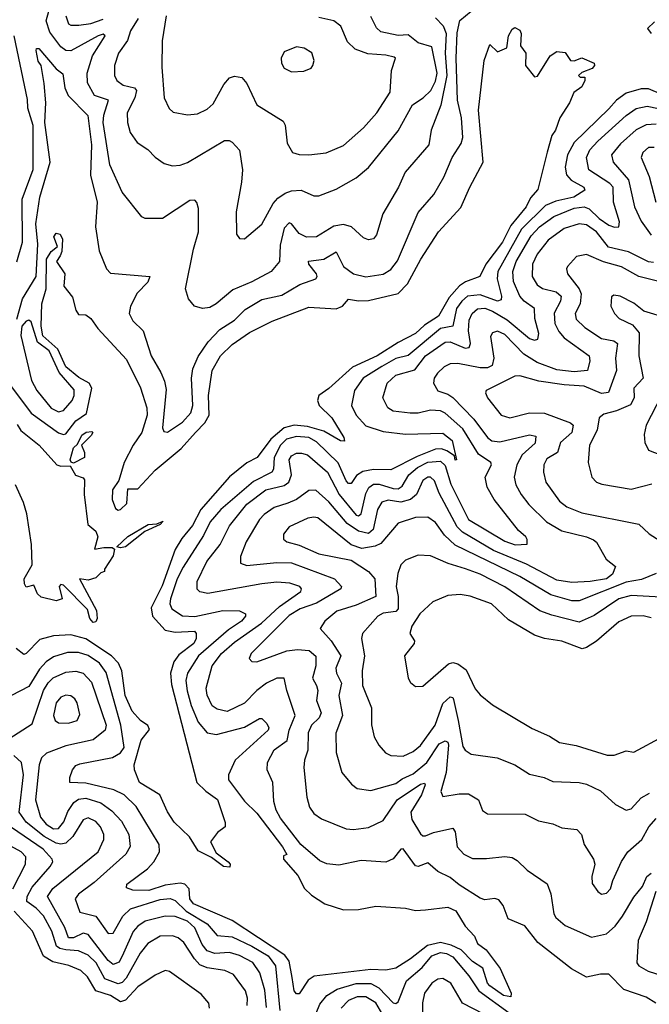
# Model space of a CAD drawing. Extents: x 1552033 to 1694788, y 811965 to 917215.
# Tile 237 of 256: x 1581538 to 1584078, y 892760 to 896730. Entities that reach past the tile are written whole.
import ezdxf

# ---------------------------------------------------------------- set-up
doc = ezdxf.new("R2010")
doc.units = 0

msp = doc.modelspace()

# ---------------------------------------------------------------- linework, layer by layer
at = {"layer": '0CON20XD'}
for points in [[(1581526.8, 895523.2), (1581549.7, 895605), (1581604.5, 895695), (1581611.9, 895825), (1581603.6, 895906.4), (1581619.1, 896015), (1581661, 896155), (1581640.2, 896315), (1581644.4, 896395), (1581637.6, 896472.4), (1581624.8, 896545), (1581613.1, 896563.1), (1581604.7, 896605.3), (1581606.1, 896613.9), (1581615, 896614.4), (1581685, 896532), (1581711.9, 896511.9), (1581720.7, 896455), (1581733.6, 896425), (1581813.3, 896343.3), (1581828.5, 896225), (1581823.6, 896103.6), (1581850.5, 895995), (1581844.3, 895894.3), (1581858.3, 895798.3), (1581888.1, 895725), (1581905, 895708.1), (1582063.3, 895695), (1582055, 895671.4), (1582012.2, 895627.8), (1581985.4, 895575), (1581980, 895545), (1581995, 895515.6), (1582036.2, 895475), (1582068.1, 895375), (1582107.4, 895307.4), (1582122.9, 895272.9), (1582128.5, 895238.5), (1582114, 895084), (1582119.4, 895069.4), (1582135, 895066.7), (1582195, 895107.1), (1582229, 895145), (1582236.4, 895175), (1582231.1, 895285), (1582237.1, 895322.9), (1582258.1, 895371.9), (1582298.2, 895431.8), (1582345, 895480.5), (1582405, 895518.8), (1582447.8, 895562.2), (1582515, 895602.5), (1582595, 895620), (1582668, 895662), (1582733.1, 895685), (1582738.5, 895695), (1582735.4, 895705), (1582704.7, 895745), (1582703.1, 895756.9), (1582765.4, 895764.6), (1582815, 895793.8), (1582845, 895734.7), (1582885, 895705.7), (1582935, 895693.3), (1583004.6, 895704.6), (1583035, 895722.2), (1583062.8, 895757.2), (1583145, 895953.3), (1583209.2, 896025), (1583248.4, 896095), (1583283.2, 896175), (1583318.7, 896231.3), (1583325.5, 896254.5), (1583320, 896335), (1583304.6, 896405), (1583299.3, 896575), (1583302.7, 896677.3), (1583313.7, 896726.3), (1583359.4, 896765)], [(1583215, 896737), (1583245.9, 896705.9), (1583258.1, 896675), (1583254.4, 896595), (1583261.6, 896505), (1583237.3, 896385), (1583197.8, 896285), (1583189.1, 896225), (1583092.9, 896115), (1583065.8, 896054.2), (1583002.7, 895947.3), (1582976.9, 895863.1), (1582965, 895846), (1582945, 895842.9), (1582925, 895850), (1582877.1, 895895), (1582844.2, 895904.2), (1582805, 895898.1), (1582735, 895854.1), (1582695, 895853.2), (1582665, 895867.5), (1582635, 895906.4), (1582625, 895911.2), (1582605, 895890), (1582589.2, 895820.8), (1582586.1, 895755), (1582553.3, 895715), (1582475, 895673.2), (1582398.5, 895641.5), (1582331.4, 895585), (1582305, 895570), (1582275.8, 895565.8), (1582243.3, 895575), (1582219.2, 895605), (1582207.1, 895645), (1582239.1, 895805), (1582259.6, 895875), (1582259.1, 895969.1), (1582253.5, 895993.5), (1582245, 896002.5), (1582225, 896001.1), (1582115, 895929.1), (1582045, 895928.1), (1582030.8, 895935), (1581951.5, 896035), (1581902.4, 896145), (1581875.6, 896315), (1581878.3, 896345), (1581896.9, 896405), (1581840.7, 896425), (1581811.9, 896475), (1581810.7, 896515), (1581832.3, 896585), (1581883.3, 896665), (1581875, 896671.2), (1581855, 896665.6), (1581745, 896604.1), (1581725, 896605.7), (1581705, 896620.6), (1581659.9, 896679.9), (1581645.5, 896725), (1581656.1, 896765)], [(1581724.7, 896745), (1581735, 896713.3), (1581745, 896707.8), (1581777.6, 896707.6)], [(1581777.6, 896707.6), (1581825, 896714.4), (1581875, 896731.6)], [(1582016.9, 896735), (1581985.7, 896685), (1581973.3, 896646.7), (1581936.6, 896595), (1581921.1, 896545), (1581920.4, 896505), (1581930, 896485), (1581955.8, 896465.8), (1582000.8, 896455), (1582009.4, 896445), (1582002.3, 896415), (1581972.4, 896355), (1581972.7, 896315), (1581984.6, 896275), (1582012.2, 896235), (1582055, 896206.5), (1582085, 896175.6), (1582120.5, 896150.5), (1582155, 896141.2), (1582185, 896143.8), (1582215, 896154.7), (1582365, 896243.3), (1582383.1, 896243.1), (1582395, 896236), (1582424.3, 896204.3), (1582436.4, 896125), (1582433.5, 896075), (1582412.1, 895955), (1582413.1, 895865), (1582425, 895848), (1582445, 895846), (1582514.4, 895905), (1582560.8, 895989.2), (1582579.6, 896010.4), (1582609.7, 896030.3), (1582635, 896040.7), (1582673.2, 896043.2), (1582725, 896020.5), (1582745, 896020.5), (1582815, 896047.3), (1582895, 896091.8), (1582945.7, 896134.3), (1583065, 896282.2), (1583123.3, 896386.7), (1583165.4, 896415), (1583196.5, 896445), (1583215, 896482.7), (1583222.7, 896515), (1583201.2, 896621.2), (1583145, 896637.2), (1583105, 896668.9), (1583065, 896665.8), (1582995, 896681.5), (1582977.3, 896697.3), (1582955, 896742.5)], [(1582129.3, 896745), (1582112.7, 896645), (1582111.7, 896538.3), (1582120.9, 896415), (1582141.5, 896371.5), (1582157.4, 896357.4), (1582215, 896346.4), (1582255, 896350.8), (1582295, 896369.6), (1582318.8, 896391.2), (1582361.2, 896468.8), (1582384.2, 896495), (1582405, 896501.9), (1582435, 896496.7), (1582455, 896472.5), (1582495, 896386.4), (1582600.8, 896320.8), (1582608.5, 896305), (1582617.7, 896232.3), (1582638.8, 896195), (1582665, 896186.7), (1582705, 896184.6), (1582775, 896193.8), (1582845, 896222.9), (1582925, 896294.6), (1582979.2, 896355), (1583032.1, 896437.9), (1583038.3, 896525), (1583054.3, 896574.3), (1583049.3, 896579.3), (1583015, 896587.5), (1582942, 896592), (1582891.5, 896611.5), (1582861.1, 896641.1), (1582833.7, 896703.7), (1582805, 896725.9), (1582745, 896739.3)], [(1581501.3, 895255), (1581585, 895143), (1581695, 895063.6), (1581715, 895057), (1581725, 895060.7), (1581765, 895112.1), (1581807.7, 895142.3), (1581829.8, 895245), (1581819.1, 895265), (1581776.8, 895286.8), (1581725, 895330.4), (1581692, 895402), (1581632, 895455), (1581624.5, 895495), (1581627.5, 895585), (1581645.3, 895645), (1581646.1, 895765), (1581665, 895795.2), (1581690.5, 895815), (1581675.5, 895855), (1581685, 895870), (1581701.9, 895865), (1581711.1, 895845), (1581708.7, 895795), (1581701.5, 895778.5), (1581686.9, 895755), (1581720.5, 895705), (1581716.9, 895655), (1581750.9, 895610.9), (1581765, 895558.8), (1581775, 895542), (1581805, 895540), (1581825, 895525.5), (1581853.6, 895485), (1581969.5, 895359.5), (1582026.2, 895246.2), (1582050.7, 895165), (1582052.1, 895135), (1582030.4, 895065), (1581996.2, 895015), (1581960, 894945), (1581938.6, 894871.4), (1581913.3, 894835), (1581911.8, 894795), (1581925, 894759.2), (1581935, 894753.1), (1581945, 894755.7), (1581970.5, 894779.5), (1581975, 894838.8), (1582015, 894837.8), (1582085, 894913.2), (1582189, 895001), (1582247.9, 895065), (1582285.2, 895105), (1582302.5, 895135), (1582300.1, 895215), (1582315, 895315.6), (1582348.4, 895375), (1582395, 895420), (1582465, 895468.6), (1582557.1, 895515), (1582705, 895571), (1582815, 895564.3), (1582840.4, 895575), (1582865, 895603.5), (1582905, 895596), (1582945, 895597.4), (1583065, 895626.4), (1583102.1, 895665), (1583156.8, 895765), (1583227.3, 895875), (1583317.1, 895972.9), (1583354.2, 896054.2), (1583407.1, 896155), (1583388.2, 896365), (1583412, 896565), (1583435, 896630), (1583465, 896600), (1583503, 896617), (1583510.5, 896665), (1583525, 896691.8), (1583535, 896698.6), (1583555, 896688.2), (1583560.9, 896675), (1583558.2, 896625), (1583579.1, 896595), (1583578.1, 896545), (1583615, 896500), (1583627.3, 896502.7), (1583677.5, 896585), (1583705, 896602.5), (1583738.3, 896598.3), (1583760, 896565), (1583775, 896564.2), (1583805, 896575.8), (1583855.8, 896555), (1583856.2, 896545), (1583846.9, 896533.1), (1583805, 896516.7), (1583792.5, 896505), (1583798.3, 896498.3), (1583818.3, 896498.3), (1583817.5, 896485), (1583805, 896460), (1583774, 896436), (1583756, 896395), (1583717.5, 896335), (1583700, 896285), (1583685, 896262.5), (1583665.8, 896195.8), (1583627.5, 896045), (1583598.8, 896011.2), (1583581.1, 895975), (1583519.2, 895900.8), (1583485, 895832.7), (1583418.5, 895745), (1583394.8, 895695.2), (1583336.8, 895673.2), (1583312.8, 895657.2), (1583270.5, 895609.5), (1583227.1, 895535), (1583171.5, 895498.5), (1583134.7, 895465), (1583065, 895429.1), (1582980.6, 895375), (1582881, 895329), (1582785, 895242.8), (1582745, 895214.4), (1582739.3, 895195), (1582746.8, 895175), (1582796.9, 895125), (1582845.5, 895045), (1582848.8, 895031.2), (1582832.3, 895032.3), (1582765, 895071.5), (1582699.4, 895089.4), (1582645, 895095.5), (1582605, 895084.4), (1582550.8, 895039.2), (1582495.8, 894964.2), (1582455, 894943.8), (1582385, 894886.2), (1582269, 894755), (1582235, 894690), (1582191.8, 894638.2), (1582165, 894593.9), (1582112.8, 894447.2), (1582068.5, 894358.5), (1582074.5, 894324.5), (1582125, 894268.2), (1582165, 894261.1), (1582244.1, 894264.1), (1582250.8, 894255), (1582250, 894235), (1582240.4, 894215), (1582180.8, 894169.2), (1582159.5, 894140.5), (1582146.3, 894095), (1582150.8, 894049.2), (1582252.9, 893655), (1582289.2, 893619.2), (1582336, 893586), (1582367.5, 893492.5), (1582366.7, 893475), (1582336.8, 893453.2), (1582308, 893415), (1582331.1, 893371.1), (1582378.8, 893335), (1582386.8, 893325), (1582386.4, 893313.6), (1582360.4, 893315), (1582312, 893352), (1582258.8, 893378.8), (1582223.1, 893435), (1582161.1, 893495), (1582135, 893536.2), (1582103.6, 893605), (1582021.1, 893655), (1582001.2, 893705), (1582000.4, 893725), (1582029, 893825), (1582062, 893868), (1582055, 893884.6), (1582026, 893904), (1581992.5, 893942.5), (1581963.3, 894005), (1581950.6, 894105), (1581937.4, 894135), (1581909, 894165), (1581805, 894234), (1581745, 894249.8), (1581674.8, 894245.2), (1581619.1, 894230.9), (1581565, 894174.3), (1581555, 894170.8), (1581524.6, 894195)], [(1584099.2, 896720.8), (1584070, 896695), (1584085, 896674)], [(1581515.3, 896665.3), (1581568.2, 896408.2), (1581569.9, 896375), (1581590.9, 896305), (1581590.9, 896125), (1581547.7, 896005), (1581548, 895832), (1581525, 895752.5)], [(1582635, 896520), (1582685, 896523.1), (1582713.8, 896535), (1582720.8, 896545), (1582725.6, 896565.6), (1582716.3, 896596.3), (1582685.4, 896615.4), (1582655, 896620.5), (1582605, 896600), (1582593.1, 896575), (1582594.3, 896555), (1582604.6, 896534.6), (1582635, 896520)], [(1584128, 896428), (1584075, 896450.7), (1584045, 896450.7), (1583985, 896433.3), (1583945, 896405.7), (1583915, 896370.2), (1583775.2, 896235), (1583747.7, 896185), (1583738.1, 896135), (1583743.2, 896105), (1583762.6, 896082.6), (1583813.6, 896055), (1583817.7, 896042.3), (1583772.8, 896015), (1583701.3, 895998.7), (1583659.2, 895980.8), (1583562.4, 895885), (1583466.3, 895715), (1583464.2, 895685), (1583481.6, 895615), (1583479.7, 895600.3), (1583465, 895594.6), (1583395, 895621), (1583345, 895615.2), (1583321.5, 895595), (1583300.3, 895565), (1583285.1, 895494.9), (1583235, 895484.4), (1583105, 895376.7), (1583055, 895364.3), (1582998.6, 895331.4), (1582923.4, 895285), (1582889.4, 895235), (1582876.4, 895175), (1582895.8, 895135), (1582935, 895092.7), (1583005, 895069), (1583095, 895058.7), (1583245, 895062.3), (1583282.7, 895032.7), (1583300, 894955), (1583295, 894954.2), (1583291.7, 894971.7), (1583261.5, 894991.5), (1583239.7, 894999.7), (1583215, 894998.6), (1583140.9, 894969.1), (1583035, 894915.2), (1582965, 894915.9), (1582922.3, 894907.7), (1582897.3, 894892.7), (1582875, 894860.4), (1582865, 894860), (1582855, 894870.4), (1582823.3, 894943.3), (1582735, 895027.9), (1582705, 895044.9), (1582655, 895049), (1582615, 895039.1), (1582590.5, 895015), (1582564.7, 894965.3), (1582562.7, 894917.3), (1582555.8, 894905), (1582481.7, 894868.3), (1582349.4, 894755), (1582306, 894705), (1582280.3, 894649.7), (1582197.6, 894522.4), (1582173.9, 894475), (1582147, 894395), (1582144.4, 894375), (1582151.8, 894355), (1582195, 894326), (1582245, 894323.7), (1582357.6, 894347.6), (1582425, 894346.7), (1582449.2, 894335), (1582449.1, 894325), (1582432.7, 894305), (1582380.2, 894269.8), (1582259.1, 894165), (1582215.2, 894095), (1582208.4, 894065), (1582213.7, 894023.7), (1582230, 893965), (1582258.2, 893898.2), (1582294.6, 893855), (1582331.7, 893848.3), (1582445, 893877.1), (1582505, 893912.7), (1582515, 893912.5), (1582535, 893891.9), (1582542.9, 893875), (1582540, 893865), (1582407.2, 893745), (1582380.6, 893685), (1582380.3, 893665), (1582445, 893579.7), (1582495, 893530.8), (1582598.9, 893395), (1582615.7, 893364.3), (1582602, 893358), (1582601.9, 893345), (1582660, 893280), (1582686.5, 893226.5), (1582715, 893200), (1582768.6, 893165), (1582845, 893141.3), (1582905, 893142.5), (1582975, 893155.9), (1583095, 893148.2), (1583135, 893138.9), (1583175, 893141.1)], [(1584103.8, 892765), (1584065, 892788.5), (1583975, 892820), (1583915, 892882), (1583881.4, 892881.4), (1583825, 892868.8), (1583763.7, 892903.7), (1583628.8, 893008.8), (1583576.2, 893076.2), (1583508.8, 893105), (1583488.1, 893158.1), (1583471.2, 893181.2), (1583455, 893186.9), (1583415, 893180.9), (1583395, 893188.4), (1583311.3, 893241.3), (1583275, 893271.5), (1583225, 893295.3), (1583185, 893330.5), (1583145, 893316), (1583135, 893317.7), (1583085, 893387.5), (1583075, 893385.8), (1583045, 893346.9), (1583015, 893332.9), (1582915, 893339.5), (1582825, 893320.4), (1582776.5, 893326.5), (1582748.5, 893338.5), (1582672.5, 893405), (1582590.5, 893510.5), (1582573.1, 893543.1), (1582562.9, 893577.1), (1582559.5, 893655), (1582536.2, 893705), (1582537.8, 893735), (1582565, 893786.6), (1582616.7, 893823.3), (1582625.8, 893865), (1582649.2, 893925), (1582615.3, 894025), (1582605.6, 894075), (1582575, 894075.7), (1582533.9, 894055), (1582495, 894025.2), (1582445, 893973.6), (1582375, 893940.4), (1582335, 893949.4), (1582315, 893963.9), (1582295, 894007.1), (1582290.8, 894035), (1582314.3, 894125), (1582352.7, 894175), (1582405, 894219.6), (1582513.4, 894296.6), (1582586.1, 894363.9), (1582671.8, 894425), (1582674.5, 894435), (1582668.9, 894445), (1582627.8, 894457.8), (1582575, 894462.4), (1582515, 894456), (1582296.8, 894416.8), (1582265, 894422.9), (1582254.2, 894434.2), (1582254.1, 894465), (1582293.4, 894545), (1582346.4, 894613.6), (1582385, 894688.7), (1582455, 894776.3), (1582531.8, 894835), (1582605, 894852.4), (1582624.3, 894865), (1582634.8, 894895), (1582625.7, 894955), (1582635, 894972), (1582655, 894981.9), (1582675, 894982.9), (1582698.8, 894975), (1582780, 894905), (1582827.3, 894815), (1582895, 894732.4), (1582905, 894730), (1582915, 894737.3), (1582935, 894819.4), (1582946.6, 894843.4), (1582965, 894856.8), (1582987.9, 894857.9), (1583045, 894839.2), (1583065, 894838.6), (1583080.7, 894849.3), (1583107.5, 894895), (1583143, 894925), (1583185, 894945.7), (1583235, 894950.6), (1583255, 894932.1), (1583277.1, 894857.1), (1583348, 894715), (1583495, 894626.9), (1583537.1, 894612.9), (1583585.7, 894615), (1583585.6, 894634.4), (1583579.1, 894645), (1583550.5, 894670.5), (1583452.7, 894795), (1583423.7, 894845), (1583415.8, 894885), (1583440.8, 894935), (1583438.9, 894945), (1583388.8, 894978.8), (1583325, 895080.9), (1583255, 895142.9), (1583235, 895152.3), (1583195, 895155.9), (1583145, 895143.6), (1583113.4, 895143.4), (1583045, 895151.9), (1583022.7, 895165), (1583002.9, 895205), (1583020.6, 895265), (1583055, 895297), (1583131.7, 895318.3), (1583175.7, 895375), (1583255, 895429.6), (1583275, 895431), (1583334.7, 895405.3), (1583351.2, 895408.8), (1583356.2, 895425), (1583349, 895475), (1583351.8, 895518.2), (1583362.9, 895545), (1583385, 895564.3), (1583415, 895566.5), (1583445, 895554.6), (1583505, 895519.6), (1583595, 895444.1), (1583615, 895437.5), (1583628, 895442), (1583631.6, 895465), (1583616.5, 895525), (1583614.1, 895565), (1583572.4, 895595), (1583555, 895615.4), (1583529.7, 895675), (1583527, 895715), (1583541.2, 895755), (1583601, 895859), (1583635.2, 895895), (1583693.2, 895936.8), (1583775, 895970.4), (1583815, 895975.9), (1583835, 895967.4), (1583875, 895928), (1583915, 895901.6), (1583936.8, 895893.2), (1583954.5, 895895.5), (1583957.8, 895915), (1583932.8, 895995), (1583931.4, 896055), (1583919.2, 896069.2), (1583834.3, 896124.3), (1583823.8, 896175), (1583837.5, 896205), (1583869.7, 896240.3), (1583985, 896343.4), (1584025, 896371.9), (1584068.5, 896381.5), (1584115, 896371.6)], [(1584105, 896308.4), (1584065, 896306.8), (1584025, 896285.7), (1583961.1, 896228.9), (1583925.3, 896185), (1583932.4, 896155), (1583994.1, 896084.1), (1584017.6, 895975), (1584045, 895917.1), (1584085, 895861.2)], [(1584096.7, 896215), (1584075, 896214.4), (1584051.1, 896195), (1584044.6, 896175), (1584077.3, 896097.3), (1584104.7, 895995)], [(1584095, 895751.4), (1584075, 895754.3), (1583994, 895794), (1583912.8, 895812.8), (1583864.3, 895875), (1583825, 895902.8), (1583795, 895907), (1583735, 895887.9), (1583669.2, 895840.8), (1583625.2, 895785), (1583607, 895745), (1583605.2, 895695.2), (1583625, 895660.4), (1583646.6, 895646.6), (1583702.2, 895632.2), (1583722.4, 895615), (1583720.2, 895595), (1583693.5, 895546.5), (1583697, 895505), (1583712.6, 895472.6), (1583735, 895446.8), (1583834.7, 895375), (1583838.2, 895355), (1583828.8, 895315), (1583775, 895310.5), (1583705, 895318.5), (1583625, 895347.4), (1583571.5, 895381.5), (1583495, 895461.3), (1583465, 895473.8), (1583445, 895467.5), (1583437.9, 895452.1), (1583450.4, 895365), (1583444.2, 895335.8), (1583425, 895326.3), (1583395, 895326.5), (1583305, 895344.4), (1583275, 895342.4), (1583249.9, 895330.1), (1583223.5, 895305), (1583210, 895285), (1583207.3, 895265), (1583225, 895233.5), (1583265, 895219.8), (1583285, 895206.3), (1583369.4, 895119.4), (1583425, 895045.3), (1583442.5, 895032.5), (1583475, 895028.1), (1583595, 895056.4), (1583620.2, 895050.2), (1583616.8, 895023.2), (1583565.3, 894975), (1583543.3, 894935), (1583532.5, 894885), (1583540, 894855), (1583560.3, 894815), (1583591.3, 894775), (1583662.7, 894705), (1583725, 894668.9), (1583825, 894645.3), (1583853.2, 894633.2), (1583865, 894622.9), (1583904.4, 894555), (1583941.2, 894525), (1583929.2, 894495), (1583905.4, 894475), (1583838.8, 894465), (1583765, 894460.8), (1583705, 894470.5), (1583582.4, 894535), (1583449.7, 894589.7), (1583324.4, 894664.4), (1583302.3, 894685), (1583230.5, 894820.5), (1583211, 894871), (1583195, 894885.3), (1583184.4, 894885), (1583165, 894871.8), (1583139.1, 894815), (1583115, 894795.5), (1583075, 894785.1), (1583025, 894793.4), (1582999.1, 894785), (1582981.9, 894755), (1582964.5, 894675), (1582945, 894658.6), (1582905, 894668.1), (1582858.6, 894698.6), (1582785, 894786.1), (1582732.7, 894832.7), (1582705, 894831.3), (1582655, 894795.2), (1582619.4, 894780.6), (1582565, 894763), (1582524.1, 894735), (1582505.8, 894715), (1582452.1, 894625), (1582428.9, 894565), (1582428.5, 894538.5), (1582455, 894528.7), (1582575, 894541.6), (1582635, 894539.8), (1582807.5, 894475), (1582836.7, 894445), (1582833.1, 894435), (1582735, 894377.3), (1582670, 894355), (1582625, 894327.9), (1582471.4, 894175), (1582464.2, 894155), (1582475, 894142.9), (1582495, 894140.6), (1582615.2, 894184.8), (1582659.1, 894190.9), (1582706.4, 894186.4), (1582733.1, 894163.1), (1582732.8, 894125), (1582719.7, 894075), (1582735.9, 894045.9), (1582740.5, 894025), (1582735.3, 893985), (1582754.8, 893935), (1582745.8, 893915), (1582715.7, 893885), (1582701.6, 893855), (1582700.9, 893785), (1582686.9, 893745), (1582684, 893715), (1582696.5, 893595), (1582707.8, 893555), (1582725, 893529.4), (1582755, 893508.2), (1582855, 893467.5), (1582885, 893465.5), (1582945, 893473.5), (1583005, 893500.7), (1583060.6, 893585), (1583155, 893647.3), (1583171.4, 893651.4), (1583174.4, 893644.4), (1583158.6, 893605), (1583115.5, 893535), (1583120, 893505), (1583155, 893447.5), (1583165, 893439.2), (1583175, 893439.7), (1583206.9, 893453.1), (1583285, 893470.8), (1583294.8, 893454.8), (1583303.2, 893395), (1583330, 893365), (1583365, 893347.7), (1583421.7, 893348.3), (1583495, 893355.5), (1583525, 893352.2), (1583545, 893340), (1583585, 893301.4), (1583665.3, 893245.3), (1583680.8, 893205), (1583692.1, 893125), (1583700.1, 893110.1), (1583738.2, 893078.2), (1583845, 893030.9), (1583905, 893044.6), (1583939.5, 893075), (1583970.2, 893115), (1584015, 893191.8), (1584050, 893235), (1584067.5, 893275), (1584085, 893289.4)], [(1584175, 895659.2), (1584035, 895694.8), (1583965, 895733.9), (1583893.3, 895753.3), (1583825, 895782.7), (1583784.2, 895775), (1583747.8, 895735), (1583743.6, 895725), (1583747.7, 895705), (1583794.7, 895645), (1583802.8, 895625), (1583799.1, 895585), (1583778.6, 895545), (1583782.8, 895522.8), (1583818.3, 895488.3), (1583885, 895444.3), (1583935, 895435.6), (1583949.4, 895425), (1583941.6, 895365), (1583945.9, 895315), (1583912.9, 895227.1), (1583885, 895223.4), (1583815, 895252.4), (1583735, 895257.6), (1583632.7, 895272.7), (1583555.4, 895294.6), (1583535, 895292.3), (1583419.2, 895235), (1583416.9, 895225), (1583425.5, 895205), (1583480, 895135), (1583514.7, 895124.7), (1583595, 895145.3), (1583655, 895143.8), (1583760, 895105), (1583770.9, 895095), (1583764.8, 895065), (1583719.7, 895025), (1583706.9, 894985), (1583665, 894959.6), (1583652.2, 894935), (1583650.6, 894905), (1583660.3, 894865), (1583715, 894789.1), (1583745, 894765.9), (1583805, 894741.2), (1584035, 894695.5), (1584076.5, 894656.5), (1584191.5, 894585)], [(1584154.4, 895525.6), (1584055.5, 895555.5), (1584015, 895586.9), (1583960, 895615), (1583935, 895619.2), (1583925, 895612.5), (1583922, 895575), (1583938, 895545), (1583956.2, 895525), (1584009.6, 895499.6), (1584037.3, 895467.3), (1584035.8, 895375), (1584052.9, 895285), (1584015.9, 895245), (1584016.3, 895205), (1584002.5, 895177.5), (1583945, 895152.4), (1583895, 895139.6), (1583875.3, 895124.7), (1583868.1, 895075), (1583836.9, 895015), (1583830.9, 894945), (1583845.6, 894885), (1583865, 894865.7), (1583886.9, 894856.9), (1584005, 894837.3), (1584088.2, 894858.2)], [(1581695, 895148.4), (1581715, 895154.7), (1581749.8, 895195), (1581758, 895215), (1581758, 895238), (1581697.1, 895307.1), (1581657.6, 895395), (1581609.6, 895429.6), (1581585, 895511.5), (1581575, 895518.5), (1581565, 895514.6), (1581547.5, 895495), (1581543.2, 895456.8), (1581585.8, 895275), (1581607.1, 895235), (1581665, 895163.4), (1581695, 895148.4)], [(1584167.3, 895292.7), (1584064.4, 895095), (1584057, 895057), (1584059.4, 895025), (1584075, 894994.4), (1584154, 894964)], [(1581528.1, 895098.1), (1581543.3, 895073.3), (1581616.5, 895015), (1581688.8, 894935), (1581705, 894929.4), (1581741.7, 894931.7), (1581763.3, 894893.3), (1581795, 894883.3), (1581800, 894875), (1581798.8, 894815), (1581813.3, 894695), (1581845, 894668), (1581854, 894645), (1581840, 894595), (1581878, 894602), (1581911.8, 894601.8), (1581920.9, 894595), (1581915, 894568.8), (1581880, 894515), (1581880, 894505), (1581865, 894500), (1581845, 894480), (1581815, 894470), (1581780, 894475), (1581848.3, 894348.3), (1581850.6, 894315), (1581845, 894302), (1581835, 894300), (1581821.2, 894315), (1581811.7, 894351.7), (1581715, 894450), (1581705, 894452.5), (1581697.5, 894445), (1581710, 894395), (1581685, 894387.5), (1581625, 894401.2), (1581610, 894415), (1581595, 894450), (1581565, 894442.5), (1581557.5, 894455), (1581556.2, 894475), (1581588.1, 894531.9), (1581586.2, 894613.8), (1581567.2, 894737.2), (1581554, 894784), (1581521, 894855)], [(1581755, 894942.5), (1581745.6, 894945.6), (1581742.1, 894955), (1581755, 895003.5), (1581772.1, 895017.9), (1581789.5, 895055), (1581806.4, 895066.4), (1581830, 895070), (1581834, 895065), (1581826.4, 895053.6), (1581787.5, 895015), (1581800, 894985), (1581800, 894965), (1581755, 894942.5)], [(1581945, 894600.3), (1581930.8, 894605), (1581975, 894645.8), (1582056, 894695), (1582092.1, 894697.9), (1582117.7, 894707.7), (1582105, 894694.6), (1582043.7, 894666.3), (1581965, 894604.7), (1581945, 894600.3)], [(1584105, 894497.5), (1584046.9, 894473.1), (1583985, 894461.5), (1583795, 894387.3), (1583765, 894386.6), (1583680.8, 894410.8), (1583555.3, 894485.3), (1583295, 894611.3), (1583251.3, 894651.3), (1583215, 894703.3), (1583185, 894724.7), (1583135, 894722.7), (1583065, 894699.7), (1582995, 894618.3), (1582972.3, 894607.7), (1582918.1, 894598.1), (1582875, 894612.7), (1582741, 894721), (1582725, 894724.7), (1582700.1, 894719.9), (1582625.6, 894685), (1582601.9, 894655), (1582602.9, 894635), (1582616, 894625), (1582665, 894611.6), (1582745, 894576.8), (1582875, 894550.3), (1582945, 894504.7), (1582970.3, 894475), (1582975.1, 894404.9), (1582895, 894369.6), (1582817.5, 894345), (1582768.5, 894305), (1582750.6, 894275), (1582795.2, 894225.2), (1582833.6, 894165), (1582813.5, 894115), (1582816.2, 894095), (1582836, 894055), (1582825.2, 894005), (1582840, 893925), (1582813, 893853), (1582815.4, 893775.4), (1582837.8, 893695), (1582877.2, 893647.2), (1582900.1, 893630.1), (1582955, 893622.3), (1583055, 893650.5), (1583080.4, 893669.6), (1583125, 893689.2), (1583180.6, 893735), (1583230.4, 893809.6), (1583255, 893823), (1583265, 893816.9), (1583267.6, 893805), (1583257.8, 893695), (1583237.6, 893617.6), (1583245, 893597.5), (1583311, 893609), (1583348.6, 893608.6), (1583389.2, 893585), (1583405, 893542), (1583425, 893528.1), (1583576.7, 893526.7), (1583630.2, 893500.2), (1583688.2, 893488.2), (1583725, 893471.1), (1583785, 893464.4), (1583804.6, 893444.6), (1583815, 893404), (1583853.3, 893345), (1583858.6, 893325), (1583845.8, 893275), (1583847.3, 893247.3), (1583870, 893215), (1583885, 893204), (1583905, 893207.5), (1583921.4, 893225), (1583930.8, 893259.2), (1583965.8, 893335.8), (1583991.4, 893375), (1584047.8, 893425), (1584075.6, 893475), (1584105, 893508.8)], [(1584125, 894401.8), (1584005, 894408.5), (1583955.5, 894395), (1583855, 894327.5), (1583795, 894301.4), (1583685, 894328.7), (1583636.8, 894346.8), (1583495, 894443.9), (1583395, 894494.4), (1583336.1, 894516.1), (1583267, 894537), (1583195, 894567.7), (1583145, 894571.5), (1583095, 894551.5), (1583075, 894532.5), (1583063.3, 894496.7), (1583057, 894445), (1583065.2, 894405), (1583064.8, 894355), (1583055, 894343.2), (1583005, 894337.1), (1582982.5, 894325), (1582921.5, 894255), (1582916.4, 894235), (1582929.7, 894165), (1582920.3, 894105), (1582921.6, 894045), (1582957.2, 893955), (1582956.9, 893886.9), (1582968.6, 893838.6), (1582986.9, 893805), (1583013.9, 893773.9), (1583035, 893763.8), (1583085, 893761.1), (1583125, 893780), (1583155, 893803.5), (1583214, 893885), (1583245, 893973.3), (1583275, 894000), (1583285, 893997.1), (1583288.5, 893988.5), (1583306.9, 893905), (1583325, 893800), (1583335, 893784.4), (1583358.6, 893768.6), (1583463.8, 893753.8), (1583535.8, 893725), (1583595, 893688.2), (1583654, 893674), (1583688.5, 893658.5), (1583794.7, 893654.7), (1583825, 893647.7), (1583880.8, 893620.8), (1583941.4, 893565), (1583985, 893542.5), (1584005, 893548.5), (1584045, 893592.1), (1584078.7, 893611.3)], [(1584085, 894318.8), (1584053, 894327), (1584005, 894324.7), (1583955, 894301.8), (1583865, 894223.8), (1583825, 894198.2), (1583806.3, 894193.7), (1583725, 894224.7), (1583655.3, 894235.3), (1583615, 894248.4), (1583510.5, 894310.5), (1583440.8, 894375), (1583355, 894406.1), (1583315, 894411.8), (1583265, 894408.5), (1583205, 894383.1), (1583151.9, 894335), (1583120, 894285), (1583112.2, 894255), (1583130.8, 894225), (1583129.2, 894215), (1583090, 894165), (1583105.7, 894075), (1583115, 894058), (1583135, 894041.2), (1583165, 894042.9), (1583267.7, 894132.3), (1583285, 894138), (1583305, 894132.6), (1583339, 894109), (1583375, 894032.5), (1583395, 894007.5), (1583445, 893967.1), (1583605, 893872.5), (1583675, 893841.1), (1583715, 893815.4), (1583782.9, 893802.9), (1583907.5, 893765), (1583936, 893764), (1583985, 893781.4), (1584015, 893776.2), (1584135, 893840.8)], [(1583175, 893141.1), (1583265, 893151.6), (1583297.1, 893137.1), (1583334.5, 893074.5), (1583372.1, 893035), (1583384.6, 893005), (1583419.5, 892979.5), (1583476.9, 892905), (1583520, 892805), (1583519.5, 892790.5), (1583489.4, 892795), (1583434.3, 892835), (1583424.5, 892845), (1583405.8, 892905.8), (1583365, 892932.5), (1583319.2, 892979.2), (1583278.9, 892998.9), (1583235, 893009.8), (1583182.6, 892997.4), (1583115, 892942.8), (1583055, 892905.5), (1583015, 892897.9), (1582955, 892900.7), (1582725.9, 892874.1), (1582702.1, 892857.9), (1582665, 892802.2), (1582655, 892802.9), (1582644.8, 892814.8), (1582637.9, 892867.9), (1582624.6, 892934.6), (1582608.3, 892958.3), (1582395, 893097.4), (1582239.2, 893165), (1582224.4, 893185), (1582222.2, 893225), (1582204.1, 893244.1), (1582185, 893248.8), (1582125, 893239.9), (1582058.6, 893218.6), (1581995, 893220.2), (1581969.4, 893229.4), (1581970.6, 893245), (1582053.6, 893306.4), (1582079.6, 893335), (1582102.7, 893375), (1582101.6, 893405), (1582007.8, 893557.8), (1581959.6, 893605), (1581918.5, 893625), (1581805, 893651.8), (1581741.2, 893655), (1581740.5, 893675), (1581750.9, 893705), (1581765, 893722.7), (1581780.9, 893729.1), (1581912.5, 893755), (1581945, 893773.4), (1581959.6, 893795), (1581945.8, 893885.8), (1581887.8, 894097.8), (1581860.5, 894135), (1581815, 894166.7), (1581775, 894178.8), (1581731.7, 894178.3), (1581675, 894161), (1581645, 894141.2), (1581618.9, 894111.1), (1581575, 894041.1), (1581505, 894004.5)], [(1581495, 893830.8), (1581589.1, 893890.9), (1581635, 894025.3), (1581653.5, 894056.5), (1581673.9, 894076.1), (1581725, 894099.4), (1581765, 894103), (1581795, 894094.7), (1581828.6, 894058.6), (1581887.4, 893885), (1581883.3, 893865), (1581835, 893826.1), (1581725, 893802.7), (1581646.7, 893773.3), (1581626, 893754), (1581616.8, 893725), (1581602.6, 893585), (1581622.9, 893515), (1581645, 893486.5), (1581675, 893467.8), (1581695, 893468.4), (1581715.8, 893495.8), (1581732.7, 893537.3), (1581756.5, 893573.5), (1581775, 893587.2), (1581805, 893590.6), (1581865, 893571.7), (1581909.9, 893539.9), (1581948.8, 893498.8), (1581978.2, 893445), (1581984.1, 893395.9), (1581966.8, 893365), (1581838.4, 893251.6), (1581775, 893204.3), (1581762.4, 893185), (1581781.3, 893131.3), (1581845, 893115.7), (1581895, 893045.4), (1581915, 893046.4), (1581954.6, 893115.4), (1581985, 893145.2), (1582105, 893183), (1582145, 893186.2), (1582165, 893179.1), (1582210.1, 893135), (1582294.1, 893085), (1582335, 893036.8), (1582395, 893032), (1582475, 892994.6), (1582541, 892955), (1582569.8, 892915), (1582588, 892735)], [(1581735, 893893.5), (1581770.6, 893905), (1581780.9, 893929.1), (1581770.8, 893975), (1581761.2, 893991.2), (1581745, 894003.6), (1581725, 894005.9), (1581705, 893998.5), (1581686, 893975), (1581674.7, 893924.7), (1581680.9, 893905), (1581694.3, 893894.3), (1581735, 893893.5)], [(1582533.5, 892746.5), (1582527, 892817), (1582506.8, 892886.8), (1582478.2, 892928.2), (1582425, 892957), (1582385, 892968.9), (1582325, 892965.2), (1582295, 892975.2), (1582275, 893000.6), (1582245, 893068.8), (1582215, 893095.1), (1582165, 893113.8), (1582125, 893115.6), (1582044.5, 893095), (1582015, 893075.3), (1581996.6, 893053.4), (1581956.6, 892966.6), (1581939.6, 892930.4), (1581915, 892921), (1581895, 892936.1), (1581815, 893041), (1581795, 893046.4), (1581755, 893028.6), (1581735, 893027.7), (1581720.3, 893070.3), (1581651.2, 893195), (1581672.6, 893227.4), (1581855, 893375.4), (1581877.1, 893425), (1581877.1, 893445), (1581864.7, 893475), (1581845, 893496.8), (1581815, 893512.4), (1581795, 893503.2), (1581753.2, 893436.8), (1581725, 893410.2), (1581705, 893405.6), (1581685, 893409.4), (1581636.9, 893436.9), (1581564.4, 893494.4), (1581536, 893535), (1581553.3, 893685), (1581545.4, 893735.4), (1581515, 893763.7)], [(1582455.2, 892755), (1582457.3, 892785), (1582449.2, 892815), (1582400.7, 892880.7), (1582366.2, 892896.2), (1582295, 892907.2), (1582265, 892919.4), (1582242.8, 892942.8), (1582199.8, 893009.8), (1582178.1, 893028.1), (1582155, 893036.6), (1582105, 893034.3), (1582055, 893004.7), (1582023.8, 892966.2), (1581967.7, 892865), (1581951.4, 892848.6), (1581935, 892842.5), (1581882.2, 892862.2), (1581846.9, 892926.9), (1581815, 892958.7), (1581776.2, 892976.2), (1581725, 892980.1), (1581700.4, 892985), (1581686.2, 892995), (1581667.6, 893055), (1581635, 893116.2), (1581605, 893148), (1581566.8, 893175), (1581568.2, 893195), (1581588.1, 893231.9), (1581661.9, 893315), (1581671.6, 893335), (1581669.7, 893345), (1581633.5, 893385), (1581505, 893473.3)], [(1581510.5, 893225), (1581561.7, 893325), (1581562.7, 893355), (1581544.8, 893374.8), (1581445, 893428.2)], [(1584104.1, 893215), (1584065, 893093.2), (1584033.1, 893016.9), (1584026.8, 892926.8), (1584035.6, 892915), (1584073.3, 892893.3), (1584205, 892851.8)], [(1582304.6, 892745), (1582300.9, 892765), (1582270.4, 892800.4), (1582142.2, 892892.2), (1582125, 892896.7), (1582085, 892877.9), (1582015, 892830.6), (1581965, 892776.3), (1581945, 892770.3), (1581905, 892795.2), (1581845, 892814.8), (1581811.3, 892871.3), (1581785, 892895.8), (1581736.4, 892916.4), (1581671.7, 892931.7), (1581635, 892954.5), (1581589.7, 893055), (1581516.6, 893135)], [(1582721.5, 892695), (1582749.4, 892760.6), (1582777.2, 892795), (1582819.5, 892820.5), (1582895, 892843.7), (1582954.4, 892844.4), (1582986.3, 892826.3), (1583045, 892766.4), (1583055, 892763.1), (1583065, 892770), (1583098.6, 892855), (1583161, 892909), (1583200.7, 892955), (1583235, 892969.5), (1583260.4, 892965), (1583285, 892951.5), (1583349.6, 892875), (1583390, 892815), (1583512, 892725)], [(1583410.9, 892720.9), (1583324.6, 892765), (1583276.6, 892845), (1583245, 892864.7), (1583225, 892861.8), (1583200, 892845), (1583171.5, 892805), (1583163.4, 892766.6), (1583164.7, 892665)], [(1583021.2, 892685), (1582975, 892766), (1582935, 892790.3), (1582899.5, 892790.5), (1582865, 892774.8), (1582835, 892743.8)]]:
    msp.add_lwpolyline(points, dxfattribs=at)

doc.saveas('drawing.dxf')
